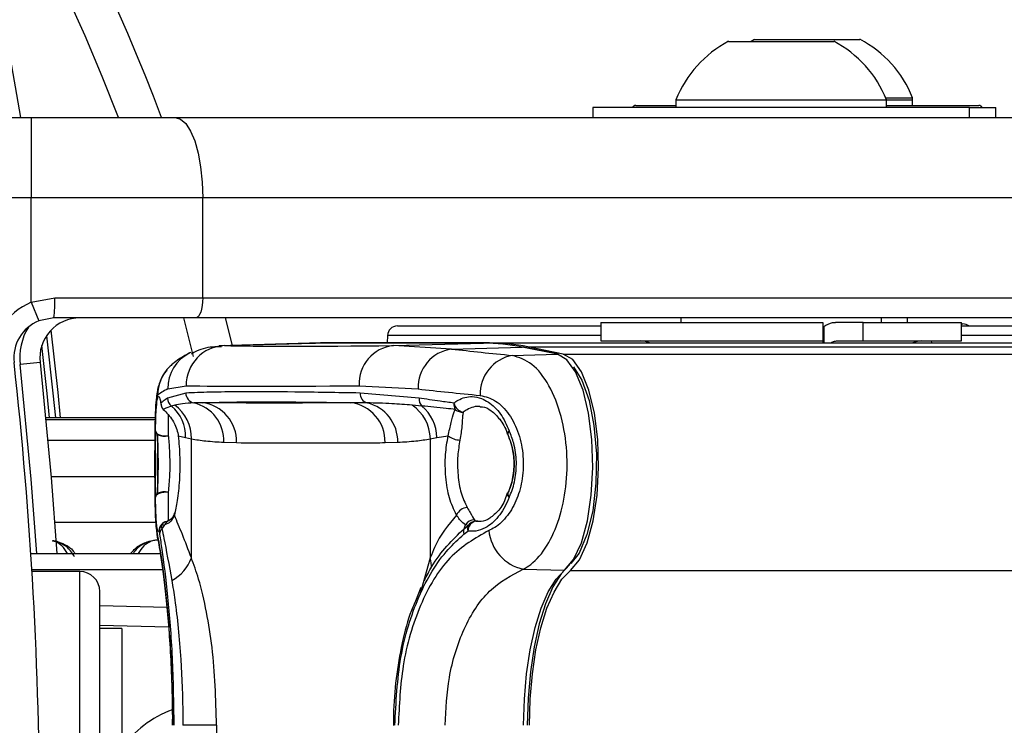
# Model space of a CAD drawing. Header units: millimetres. Extents: x 2183 to 18395, y 1142 to 15955.
# Tile 29 of 46: x 3311 to 3410, y 12465 to 12536. Entities that reach past the tile are written whole.
import ezdxf

# ---------------------------------------------------------------- set-up
doc = ezdxf.new("R2010")
doc.units = ezdxf.units.MM
doc.header["$LTSCALE"] = 2

msp = doc.modelspace()

# ---------------------------------------------------------------- linework, layer by layer
at = {"color": 7, "linetype": 'Continuous', "lineweight": 25}
for p, q in [((3382.101, 12533.562), (3392.601, 12533.562)), ((3384.701, 12533.762), (3384.337, 12533.562)), ((3384.701, 12533.762), (3395.201, 12533.762)), ((3310.281, 12532.664), (3311.466, 12525.962)), ((3376.851, 12527.722), (3376.851, 12526.962)), ((3376.851, 12527.722), (3397.851, 12527.722)), ((3397.77, 12527.922), (3400.451, 12527.922)), ((3397.851, 12526.962), (3397.851, 12527.722)), ((3397.851, 12527.722), (3400.451, 12527.722)), ((3400.451, 12527.162), (3400.451, 12527.922)), ((3400.451, 12527.162), (3400.451, 12527.722)), ((3368.551, 12526.962), (3368.551, 12525.962)), ((3406.151, 12526.962), (3368.551, 12526.962)), ((3372.851, 12527.162), (3376.851, 12527.162)), ((3397.851, 12527.162), (3407.051, 12527.162)), ((3406.151, 12525.962), (3406.151, 12526.962)), ((3406.151, 12526.962), (3408.751, 12526.962)), ((3408.751, 12525.962), (3408.751, 12526.962)), ((3292.086, 12525.962), (3312.535, 12525.962)), ((3312.535, 12525.962), (3326.9, 12525.962)), ((3312.535, 12525.962), (3312.535, 12517.962)), ((3326.9, 12525.962), (3411.716, 12525.962)), ((3312.535, 12517.962), (3292.719, 12517.962)), ((3329.636, 12517.962), (3312.535, 12517.962)), ((3312.535, 12507.524), (3312.535, 12517.962)), ((3329.636, 12507.962), (3329.636, 12517.962)), ((3414.452, 12517.962), (3329.636, 12517.962)), ((3312.535, 12507.524), (3314.88, 12507.962)), ((3314.88, 12507.962), (3329.636, 12507.962)), ((3329.636, 12507.962), (3414.452, 12507.962)), ((3312.535, 12507.524), (3313.285, 12505.67)), ((3314.786, 12505.962), (3313.285, 12505.67)), ((3328.952, 12505.962), (3314.786, 12505.962)), ((3328.734, 12502.121), (3327.751, 12505.962)), ((3413.768, 12505.962), (3328.952, 12505.962)), ((3331.888, 12505.962), (3332.582, 12503.224)), ((3377.351, 12505.962), (3377.351, 12505.512)), ((3377.351, 12505.962), (3377.351, 12505.512)), ((3397.351, 12505.512), (3397.351, 12505.962)), ((3397.351, 12505.512), (3397.351, 12505.962)), ((3399.951, 12505.512), (3399.951, 12505.962)), ((3399.951, 12505.512), (3399.951, 12505.962)), ((3349.063, 12505.162), (3369.351, 12505.162)), ((3369.351, 12505.512), (3369.351, 12503.662)), ((3369.351, 12505.512), (3391.514, 12505.512)), ((3391.514, 12505.512), (3391.514, 12503.662)), ((3391.593, 12505.115), (3391.514, 12504.993)), ((3391.593, 12505.115), (3391.593, 12503.462)), ((3395.526, 12505.512), (3392.752, 12505.512)), ((3395.526, 12503.662), (3395.526, 12505.512)), ((3395.526, 12505.512), (3405.351, 12505.512)), ((3405.351, 12503.662), (3405.351, 12505.512)), ((3405.351, 12505.362), (3405.478, 12505.362)), ((3405.351, 12505.162), (3421.812, 12505.162)), ((3348.064, 12504.215), (3348.025, 12503.462)), ((3340.274, 12503.439), (3331.275, 12503.188)), ((3331.805, 12503.195), (3340.805, 12503.446)), ((3340.82, 12503.447), (3340.805, 12503.446)), ((3357.657, 12503.446), (3340.805, 12503.446)), ((3357.672, 12503.447), (3340.82, 12503.447)), ((3358.235, 12503.462), (3341.383, 12503.462)), ((3348.657, 12503.195), (3357.657, 12503.446)), ((3354.47, 12502.861), (3348.657, 12503.195)), ((3354.47, 12502.861), (3361.509, 12503.057)), ((3357.672, 12503.447), (3357.657, 12503.446)), ((3358.235, 12503.462), (4592.571, 12503.462)), ((3365.027, 12502.344), (3361.509, 12503.057)), ((3365.147, 12502.334), (3361.628, 12503.046)), ((3365.605, 12502.36), (3362.087, 12503.073)), ((3362.087, 12503.073), (4614.524, 12503.073)), ((3369.351, 12503.662), (3391.514, 12503.662)), ((3392.854, 12503.662), (3395.526, 12503.662)), ((3395.526, 12503.662), (3405.351, 12503.662)), ((3328.44, 12502.503), (3328.36, 12502.464)), ((3360.525, 12502.219), (3365.027, 12502.344)), ((3313.411, 12501.52), (3311.423, 12501.298)), ((3326.151, 12498.872), (3327.981, 12499.197)), ((3345.26, 12499.197), (3351.122, 12498.872)), ((3327.95, 12498.466), (3326.129, 12497.956)), ((3351.216, 12497.956), (3345.338, 12498.466)), ((3326.848, 12497.257), (3326.52, 12497.169)), ((3351.504, 12497.169), (3350.53, 12497.257)), ((3324.918, 12495.978), (3313.991, 12495.978)), ((3327.198, 12494.197), (3327.925, 12494.024)), ((3327.925, 12494.024), (3328.502, 12493.893)), ((3352.345, 12493.893), (3352.997, 12494.024)), ((3352.997, 12494.024), (3354.117, 12494.197)), ((3360.069, 12494.339), (3360.081, 12494.286)), ((3328.502, 12482.023), (3328.502, 12493.893)), ((3331.747, 12493.561), (3333.018, 12493.518)), ((3347.829, 12493.518), (3349.1, 12493.561)), ((3352.345, 12493.893), (3352.345, 12482.024)), ((3360.022, 12488.47), (3359.751, 12487.726)), ((3360.072, 12488.443), (3360.084, 12488.496)), ((3325.848, 12485.304), (3325.504, 12485.244)), ((3325.504, 12485.244), (3325.567, 12484.932)), ((3355.704, 12484.932), (3356.112, 12485.244)), ((3356.112, 12485.244), (3355.852, 12485.304)), ((3356.735, 12485.81), (3356.906, 12485.683)), ((3356.906, 12485.683), (3357.306, 12485.688)), ((3325.279, 12484.687), (3325.331, 12484.372)), ((3355.687, 12484.372), (3356.091, 12484.687)), ((3312.491, 12482.462), (3325.49, 12482.462)), ((3312.592, 12480.862), (3325.731, 12480.862)), ((3317.368, 12480.662), (3312.604, 12480.662)), ((3361.61, 12480.89), (3365.746, 12480.778)), ((3319.368, 12432.262), (3319.368, 12478.662)), ((3351.404, 12479.052), (3350.86, 12477.712)), ((3319.368, 12477.263), (3326.056, 12477.088)), ((3321.568, 12474.962), (3319.368, 12474.962)), ((3321.568, 12474.962), (3321.568, 12435.962)), ((3331.025, 12465.31), (3327.65, 12465.31)), ((3331.025, 12465.31), (3331.025, 12445.615))]:
    msp.add_line(p, q, dxfattribs=at)
at = {"color": 8, "linetype": 'Continuous', "lineweight": 25}
for p, q in [((3369.351, 12504.215), (3348.064, 12504.215)), ((3421.552, 12504.215), (3405.351, 12504.215)), ((3331.805, 12503.195), (3331.517, 12503.144)), ((3402.32, 12503.662), (3402.33, 12503.462)), ((3365.605, 12502.36), (4888.966, 12502.36)), ((3324.918, 12495.977), (3313.991, 12495.977)), ((3314.005, 12495.834), (3324.915, 12495.834)), ((3324.883, 12493.724), (3314.205, 12493.724)), ((3324.876, 12490.113), (3314.523, 12490.113)), ((3324.966, 12485.539), (3314.88, 12485.539)), ((3352.345, 12482.024), (3351.298, 12478.325)), ((3317.368, 12430.262), (3317.368, 12480.662)), ((3366.325, 12480.763), (4888.214, 12480.763)), ((3326.226, 12475.106), (3319.368, 12475.286))]:
    msp.add_line(p, q, dxfattribs=at)
at = {"color": 7, "linetype": 'Continuous', "lineweight": 25, "flags": 128}
for points in [[(3326.9, 12525.962), (3327.433, 12525.809), (3327.947, 12525.353), (3328.42, 12524.614), (3328.834, 12523.619), (3329.175, 12522.407), (3329.427, 12521.024), (3329.583, 12519.523), (3329.636, 12517.962)], [(3329.636, 12507.962), (3329.623, 12507.572), (3329.584, 12507.197), (3329.52, 12506.851), (3329.435, 12506.548), (3329.332, 12506.3), (3329.213, 12506.115), (3329.085, 12506.001), (3328.952, 12505.962)], [(3314.497, 12504.728), (3315.177, 12498.518), (3315.428, 12495.978)], [(3340.805, 12503.446), (3340.323, 12503.44), (3340.274, 12503.439)], [(3340.563, 12503.445), (3340.901, 12503.456), (3341.383, 12503.462)], [(3361.628, 12503.046), (3361.621, 12503.048), (3361.509, 12503.057)], [(3365.746, 12480.778), (3366.639, 12481.842), (3367.41, 12483.525), (3368.01, 12485.718), (3368.399, 12488.279), (3368.552, 12491.041), (3368.459, 12493.826), (3368.126, 12496.452), (3367.576, 12498.75), (3366.842, 12500.57), (3365.974, 12501.795), (3365.027, 12502.344)], [(3365.147, 12502.334), (3365.139, 12502.335), (3365.027, 12502.344)], [(3366.325, 12480.763), (3367.219, 12481.828), (3367.992, 12483.513), (3368.592, 12485.709), (3368.982, 12488.274), (3369.135, 12491.04), (3369.042, 12493.829), (3368.709, 12496.46), (3368.158, 12498.761), (3367.423, 12500.584), (3366.554, 12501.81), (3365.605, 12502.36)], [(3313.411, 12501.52), (3314.529, 12490.036), (3315.091, 12482.462)], [(3366.623, 12501.083), (3367.457, 12499.767), (3368.176, 12497.738), (3368.673, 12495.211), (3368.908, 12492.384), (3368.864, 12489.479), (3368.543, 12486.724), (3367.971, 12484.334), (3367.193, 12482.497), (3366.373, 12481.442)], [(3325.472, 12497.458), (3325.482, 12497.296), (3325.486, 12497.271)], [(3325.7, 12496.829), (3325.751, 12496.763), (3325.794, 12496.72)], [(3324.927, 12494.69), (3324.959, 12494.575), (3325.041, 12494.465), (3325.169, 12494.368), (3325.335, 12494.286), (3325.533, 12494.226), (3325.751, 12494.19), (3325.978, 12494.18), (3326.202, 12494.196)], [(3324.927, 12488.083), (3324.959, 12488.199), (3325.041, 12488.308), (3325.169, 12488.406), (3325.335, 12488.487), (3325.533, 12488.547), (3325.751, 12488.583), (3325.978, 12488.594), (3326.202, 12488.578)], [(3325.149, 12483.903), (3325.122, 12484.043), (3325.063, 12484.751)], [(3366.27, 12481.358), (3365.388, 12480.442), (3364.569, 12479.122), (3363.835, 12477.434), (3363.206, 12475.422), (3362.698, 12473.14), (3362.326, 12470.649), (3362.098, 12468.016), (3362.022, 12465.31)], [(3361.651, 12465.31), (3361.725, 12467.918), (3361.944, 12470.456), (3362.303, 12472.857), (3362.792, 12475.057), (3363.399, 12476.996), (3364.106, 12478.624), (3364.895, 12479.896), (3365.746, 12480.778)], [(3362.234, 12465.31), (3362.308, 12467.915), (3362.527, 12470.451), (3362.886, 12472.85), (3363.375, 12475.047), (3363.98, 12476.985), (3364.687, 12478.61), (3365.475, 12479.881), (3366.325, 12480.763)]]:
    msp.add_lwpolyline(points, dxfattribs=at)
at = {"color": 8, "linetype": 'Continuous', "lineweight": 25, "flags": 128}
for points in [[(3314.065, 12504.191), (3314.688, 12498.468), (3314.935, 12495.978)], [(3314.347, 12495.978), (3314.106, 12498.409), (3313.588, 12503.216)], [(3313.087, 12482.462), (3312.536, 12489.87), (3311.423, 12501.298)], [(3360.056, 12494.347), (3360.048, 12494.375), (3360.055, 12494.473), (3360.11, 12494.583), (3360.211, 12494.699)], [(3360.214, 12488.083), (3360.113, 12488.199), (3360.058, 12488.308), (3360.051, 12488.406), (3360.058, 12488.431)]]:
    msp.add_lwpolyline(points, dxfattribs=at)
at = {"color": 7, "linetype": 'Continuous', "lineweight": 25}
for centre, radius, start, end in [((3138.368, 12455.462), 320, 20.19683, 225), ((3138.368, 12455.462), 317, 19.41037, 225), ((3138.368, 12455.462), 200, 20.6403, 339.3597), ((3138.368, 12455.462), 196, 21.0814, 338.9186), ((3387.351, 12523.563), 11.294, 117.70087, 158.38979), ((3387.351, 12523.563), 11.294, 21.61021, 62.29913), ((3389.951, 12523.763), 11.294, 21.61021, 62.29913), ((3372.851, 12526.762), 0.4, 90, 150), ((3407.051, 12526.762), 0.4, 30, 90), ((3304.151, 12507.464), 10.741, 351.96611, 2.66233), ((3314.786, 12501.962), 6, 112.04166, 186.35649), ((3317.386, 12501.962), 4, 90, 186.35649), ((3314.786, 12501.962), 4, 112.04166, 186.35649), ((3349.063, 12504.162), 1, 90, 177), ((3405.478, 12504.362), 1, 53.1301, 90), ((3331.949, 12499.23), 3.968, 92.07225, 180.48076), ((3349.033, 12499.433), 3.781, 95.70759, 183.59147), ((3355.021, 12498.999), 3.901, 98.11223, 181.86364), ((3357.643, 12484.081), 19.365, 78.48587, 89.95936), ((3358.221, 12484.095), 19.367, 78.48587, 89.95936), ((3373.351, 12501.662), 2, 64.15807, 90), ((3401.351, 12501.662), 2, 90, 115.84193), ((3361.194, 12498.409), 3.868, 99.95311, 182.65887), ((2897.368, 12455.462), 416, 353.64351, 6.35649), ((3327.139, 12497.967), 1.01, 180.62757, 232.17647), ((3328.947, 12498.462), 0.997, 179.72319, 258.19539), ((3346.306, 12498.417), 0.969, 177.06901, 253.95639), ((3352.242, 12497.886), 1.029, 176.11442, 224.12577), ((3326.476, 12497.466), 1.004, 180.45025, 219.3958), ((3326.469, 12497.458), 1, 190.78411, 227.56921), ((3323.945, 12494.132), 3.982, 358.43772, 49.70509), ((3324.556, 12494.041), 3.949, 357.85307, 54.52172), ((3327.842, 12493.683), 3.908, 358.20452, 76.664), ((3329.116, 12493.629), 3.904, 358.37522, 82.94009), ((3343.916, 12493.618), 3.915, 358.53855, 82.93182), ((3345.123, 12493.615), 3.977, 359.21614, 76.69643), ((3348.18, 12493.818), 4.166, 1.03996, 55.66065), ((3348.774, 12493.946), 4.223, 1.04703, 49.73965), ((3355.784, 12497.392), 1.101, 176.58283, 210.77355), ((3355.883, 12497.77), 1.238, 194.57984, 258.02966), ((3355.566, 12497.666), 1.11, 229.0023, 273.11663), ((3325.424, 12494.738), 0.499, 185.52287, 234.73427), ((3325.85, 12495.695), 1.54, 242.34741, 283.19479), ((3355.334, 12495.762), 1.982, 232.11821, 269.01361), ((3360.992, 12494.699), 1, 200.40047, 204.39904), ((3360.574, 12494.348), 0.505, 136.00643, 181.04884), ((3325.423, 12488.035), 0.498, 125.23485, 174.46552), ((3325.851, 12487.078), 1.541, 76.82771, 117.66302), ((3360.995, 12488.083), 1, 155.65731, 159.66241), ((3360.576, 12488.434), 0.504, 179.0099, 224.08367), ((3356.174, 12485.7), 1.36, 96.28978, 154.05522), ((3326.172, 12484.651), 0.894, 138.41419, 177.67538), ((3326.277, 12484.687), 1, 102.86516, 139.22326), ((3322.49, 12487.543), 4.036, 319.6816, 326.29988), ((3353.012, 12486.216), 2.983, 334.50159, 342.1898), ((3356.743, 12484.773), 1.037, 90.40454, 149.24288), ((3356.934, 12484.934), 0.878, 159.31907, 196.32568), ((3357.077, 12484.711), 0.986, 99.96556, 181.38937), ((3356.933, 12484.696), 0.987, 91.54737, 146.23019), ((3326.21, 12484.33), 0.88, 136.89487, 177.28346), ((3356.492, 12484.628), 0.844, 158.91804, 197.66194), ((3362.578, 12485.21), 4.427, 185.94253, 257.37217), ((3324.588, 12483.418), 4.156, 298.31201, 340.39465), ((3317.368, 12478.662), 2, 0, 90), ((3330.418, 12456.619), 10.935, 110.46008, 144.32899)]:
    msp.add_arc(centre, radius, start, end, dxfattribs=at)
at = {"color": 8, "linetype": 'Continuous', "lineweight": 25}
for centre, radius, start, end in [((3317.386, 12501.962), 6, 149.05845, 186.35649), ((3330.108, 12498.914), 3.957, 116.21458, 180.61497), ((3329.12, 12498.246), 3.978, 134.18583, 180.23143), ((3326.269, 12484.694), 0.99, 138.76611, 180.38799), ((3326.255, 12484.827), 0.859, 103.5098, 150.92851), ((3326.586, 12485.027), 0.788, 116.08823, 159.49081), ((3350.12, 12481.326), 2.331, 351.02435, 17.41948)]:
    msp.add_arc(centre, radius, start, end, dxfattribs=at)
at = {"color": 7, "linetype": 'Continuous', "lineweight": 25}
for centre, major_axis, ratio, start_param, end_param in [((3486.551, 12507.278), (157.8, 3.879), 0.009032, 3.338432, 3.649092), ((3486.648, 12509.365), (157.8, 0.08), 0.07469, 3.719426, 3.786297), ((3486.65, 12505.376), (161.799, 7.72), 0.055046, 3.012055, 3.078925), ((3486.65, 12503.279), (161.8, 3.879), 0.008809, 3.338443, 3.649103), ((3486.65, 12505.376), (161.8, 0.08), 0.072843, 3.719428, 3.786298)]:
    msp.add_ellipse(centre, major_axis=major_axis, ratio=ratio, start_param=start_param, end_param=end_param, dxfattribs=at)
for points, knots in [([(3391.593, 12505.115), (3391.886, 12505.28), (3392.264, 12505.494), (3392.662, 12505.509), (3392.752, 12505.512)], [0, 0, 0, 0, 0.7748184, 1, 1, 1, 1]), ([(3331.502, 12503.066), (3331.283, 12503.071), (3330.469, 12503.088), (3329.421, 12502.891), (3328.656, 12502.45), (3328.481, 12502.349)], [0, 0, 0, 0, 0.220533, 0.821283, 1, 1, 1, 1]), ([(3391.5, 12503.662), (3391.499, 12503.654), (3391.498, 12503.643), (3391.497, 12503.492), (3391.497, 12503.462)], [0, 0, 0, 0, 0.803632, 1, 1, 1, 1]), ([(3392.308, 12503.462), (3392.367, 12503.51), (3392.537, 12503.644), (3392.729, 12503.655), (3392.854, 12503.662)], [0, 0, 0, 0, 0.352331, 1, 1, 1, 1]), ([(3328.353, 12502.461), (3328.186, 12502.375), (3327.62, 12502.085), (3326.959, 12501.671), (3326.432, 12501.177), (3326.32, 12501.073)], [0, 0, 0, 0, 0.248305, 0.840259, 1, 1, 1, 1]), ([(3361.61, 12480.89), (3361.865, 12481.038), (3362.722, 12481.536), (3364.037, 12483.101), (3365.261, 12485.823), (3365.961, 12489.1), (3366.059, 12492.682), (3365.485, 12496.265), (3364.251, 12499.349), (3362.516, 12501.583), (3361.188, 12502.007), (3360.525, 12502.219)], [0, 0, 0, 0, 0.049826, 0.167561, 0.280578, 0.391781, 0.505299, 0.624319, 0.748663, 0.874604, 1, 1, 1, 1]), ([(3326.057, 12500.741), (3325.959, 12500.632), (3325.671, 12500.311), (3325.393, 12499.712), (3325.186, 12499.081), (3325.067, 12498.46), (3324.982, 12497.681), (3324.922, 12496.487), (3324.888, 12494.732), (3324.875, 12493.129), (3324.875, 12492.127), (3324.875, 12491.853)], [0, 0, 0, 0, 0.038459, 0.113021, 0.179274, 0.250631, 0.371256, 0.567184, 0.744414, 0.929915, 1, 1, 1, 1]), ([(3324.874, 12491.853), (3324.876, 12492.559), (3324.88, 12493.998), (3324.908, 12495.889), (3324.967, 12497.356), (3325.051, 12498.073), (3325.12, 12498.192), (3325.141, 12498.23)], [0, 0, 0, 0, 0.208129, 0.42433, 0.651142, 0.891416, 1, 1, 1, 1]), ([(3324.927, 12494.69), (3324.929, 12494.789), (3324.944, 12495.57), (3324.988, 12496.828), (3325.082, 12497.796), (3325.208, 12498.191), (3325.339, 12498.069), (3325.437, 12497.618), (3325.472, 12497.458)], [0, 0, 0, 0, 0.033536, 0.263615, 0.49388, 0.646507, 0.874374, 1, 1, 1, 1]), ([(3326.129, 12497.956), (3325.977, 12497.854), (3325.731, 12497.689), (3325.544, 12497.522), (3325.472, 12497.458)], [0, 0, 0, 0, 0.618367, 1, 1, 1, 1]), ([(3345.338, 12498.466), (3343.082, 12498.505), (3338.571, 12498.584), (3333.794, 12498.596), (3330.241, 12498.557), (3328.715, 12498.497), (3327.95, 12498.466)], [0, 0, 0, 0, 0.2879422, 0.5758847, 0.7874743, 1, 1, 1, 1]), ([(3354.685, 12497.458), (3354.234, 12497.522), (3353.051, 12497.689), (3351.917, 12497.854), (3351.216, 12497.956)], [0, 0, 0, 0, 0.3812912, 1, 1, 1, 1]), ([(3354.685, 12497.458), (3354.825, 12497.559), (3355.398, 12497.971), (3356.35, 12498.199), (3357.614, 12497.946), (3358.79, 12497.152), (3359.705, 12495.914), (3360.087, 12494.995), (3360.211, 12494.699)], [0, 0, 0, 0, 0.0753806, 0.3072785, 0.4577921, 0.6832007, 0.897773, 1, 1, 1, 1]), ([(3357.33, 12498.23), (3357.845, 12498.099), (3358.872, 12497.839), (3360.232, 12496.442), (3361.212, 12494.495), (3361.672, 12492.214), (3361.593, 12489.929), (3361.034, 12487.847), (3360.065, 12486.131), (3359.038, 12485.155), (3358.373, 12484.844), (3358.174, 12484.751)], [0, 0, 0, 0, 0.128283, 0.255896, 0.379754, 0.496488, 0.607307, 0.716724, 0.829647, 0.949094, 1, 1, 1, 1]), ([(3325.411, 12497.594), (3325.411, 12497.595), (3325.408, 12497.6), (3325.453, 12497.468), (3325.489, 12497.235), (3325.502, 12497.152)], [0, 0, 0, 0, 0.170173, 0.702013, 1, 1, 1, 1]), ([(3326.52, 12497.169), (3326.265, 12497.083), (3325.956, 12496.978), (3325.739, 12496.851), (3325.7, 12496.829)], [0, 0, 0, 0, 0.823891, 1, 1, 1, 1]), ([(3328.743, 12497.485), (3328.36, 12497.466), (3327.678, 12497.432), (3327.101, 12497.31), (3326.848, 12497.257)], [0, 0, 0, 0, 0.562494, 1, 1, 1, 1]), ([(3329.595, 12497.503), (3329.435, 12497.499), (3329.143, 12497.492), (3328.867, 12497.487), (3328.743, 12497.485)], [0, 0, 0, 0, 0.550084, 1, 1, 1, 1]), ([(3329.595, 12497.503), (3331.06, 12497.54), (3333.723, 12497.607), (3338.989, 12497.587), (3342.776, 12497.528), (3344.398, 12497.503)], [0, 0, 0, 0, 0.411197, 0.74781, 1, 1, 1, 1]), ([(3344.398, 12497.503), (3344.039, 12497.499), (3342.017, 12497.48), (3338.332, 12497.463), (3333.757, 12497.468), (3330.845, 12497.492), (3329.595, 12497.503)], [0, 0, 0, 0, 0.072703, 0.409757, 0.746813, 1, 1, 1, 1]), ([(3346.038, 12497.485), (3345.734, 12497.488), (3345.18, 12497.493), (3344.64, 12497.5), (3344.398, 12497.503)], [0, 0, 0, 0, 0.550084, 1, 1, 1, 1]), ([(3350.53, 12497.257), (3349.854, 12497.31), (3348.308, 12497.432), (3346.856, 12497.466), (3346.038, 12497.485)], [0, 0, 0, 0, 0.437506, 1, 1, 1, 1]), ([(3354.838, 12496.829), (3354.535, 12496.862), (3353.379, 12496.987), (3352.3, 12497.092), (3351.504, 12497.169)], [0, 0, 0, 0, 0.2619323, 1, 1, 1, 1]), ([(3357.341, 12497.069), (3357.407, 12497.078), (3357.739, 12497.124), (3358.399, 12496.783), (3359.292, 12495.901), (3359.854, 12494.982), (3360.04, 12494.377), (3360.05, 12494.346)], [0, 0, 0, 0, 0.077147, 0.384819, 0.675063, 0.983176, 1, 1, 1, 1]), ([(3325.7, 12496.829), (3326.023, 12496.509), (3326.601, 12495.934), (3327.082, 12494.876), (3327.181, 12494.293), (3327.198, 12494.197)], [0, 0, 0, 0, 0.512573, 0.919491, 1, 1, 1, 1]), ([(3354.117, 12494.197), (3354.227, 12494.659), (3354.449, 12495.589), (3354.623, 12496.387), (3354.786, 12496.723), (3354.838, 12496.829)], [0, 0, 0, 0, 0.402486, 0.811277, 1, 1, 1, 1]), ([(3355.626, 12496.558), (3355.605, 12496.446), (3355.537, 12496.082), (3355.528, 12495.22), (3355.377, 12494.264), (3355.3, 12493.78)], [0, 0, 0, 0, 0.181902, 0.586109, 1, 1, 1, 1]), ([(3324.927, 12494.69), (3324.92, 12494.294), (3324.902, 12493.365), (3324.894, 12491.644), (3324.899, 12489.797), (3324.914, 12488.65), (3324.926, 12488.128), (3324.927, 12488.083)], [0, 0, 0, 0, 0.1997946, 0.4687279, 0.7229447, 0.9763634, 1, 1, 1, 1]), ([(3325.136, 12494.331), (3325.127, 12493.886), (3325.109, 12492.961), (3325.104, 12491.32), (3325.11, 12489.725), (3325.127, 12488.859), (3325.136, 12488.442)], [0, 0, 0, 0, 0.248204, 0.515153, 0.766575, 1, 1, 1, 1]), ([(3325.136, 12488.442), (3325.161, 12489.018), (3325.211, 12490.164), (3325.216, 12492.102), (3325.179, 12493.491), (3325.144, 12494.172), (3325.136, 12494.331)], [0, 0, 0, 0, 0.309754, 0.61629, 0.910258, 1, 1, 1, 1]), ([(3326.202, 12494.196), (3326.218, 12494.044), (3326.285, 12493.395), (3326.357, 12492.071), (3326.348, 12490.218), (3326.251, 12489.127), (3326.202, 12488.578)], [0, 0, 0, 0, 0.089932, 0.383867, 0.69008, 1, 1, 1, 1]), ([(3327.198, 12494.197), (3327.261, 12493.485), (3327.386, 12492.061), (3327.334, 12489.764), (3327.117, 12487.738), (3326.908, 12486.752), (3326.811, 12486.295)], [0, 0, 0, 0, 0.258525, 0.516611, 0.775905, 1, 1, 1, 1]), ([(3354.95, 12486.295), (3354.695, 12486.834), (3354.187, 12487.907), (3353.844, 12490.069), (3353.798, 12492.264), (3354.015, 12493.583), (3354.117, 12494.197)], [0, 0, 0, 0, 0.259902, 0.517867, 0.775557, 1, 1, 1, 1]), ([(3360.072, 12488.443), (3360.103, 12488.511), (3360.356, 12489.058), (3360.682, 12490.213), (3360.746, 12491.913), (3360.498, 12493.321), (3360.191, 12494.049), (3360.069, 12494.339)], [0, 0, 0, 0, 0.0401177, 0.3233753, 0.5842768, 0.8346806, 1, 1, 1, 1]), ([(3360.069, 12494.339), (3360.28, 12493.762), (3360.698, 12492.615), (3360.735, 12490.675), (3360.431, 12489.285), (3360.14, 12488.603), (3360.072, 12488.443)], [0, 0, 0, 0, 0.3101487, 0.6161475, 0.9098568, 1, 1, 1, 1]), ([(3360.214, 12488.083), (3360.234, 12488.127), (3360.479, 12488.646), (3360.84, 12489.786), (3360.993, 12491.627), (3360.763, 12493.356), (3360.377, 12494.294), (3360.211, 12494.699)], [0, 0, 0, 0, 0.023022, 0.27511, 0.528003, 0.796138, 1, 1, 1, 1]), ([(3328.502, 12493.893), (3328.98, 12493.819), (3330.06, 12493.65), (3331.143, 12493.593), (3331.747, 12493.561)], [0, 0, 0, 0, 0.441401, 1, 1, 1, 1]), ([(3333.018, 12493.518), (3334.268, 12493.508), (3337.182, 12493.483), (3341.76, 12493.478), (3345.447, 12493.496), (3347.47, 12493.515), (3347.829, 12493.518)], [0, 0, 0, 0, 0.253188, 0.590242, 0.927296, 1, 1, 1, 1]), ([(3349.1, 12493.561), (3349.704, 12493.593), (3350.787, 12493.65), (3351.868, 12493.819), (3352.345, 12493.893)], [0, 0, 0, 0, 0.558599, 1, 1, 1, 1]), ([(3355.3, 12493.78), (3355.213, 12493.256), (3355.025, 12492.132), (3355.065, 12490.268), (3355.358, 12488.429), (3355.802, 12487.512), (3356.025, 12487.052)], [0, 0, 0, 0, 0.224822, 0.483445, 0.741569, 1, 1, 1, 1]), ([(3324.875, 12491.853), (3324.874, 12491.435), (3324.872, 12490.332), (3324.881, 12488.575), (3324.912, 12486.766), (3324.955, 12485.254), (3325.078, 12484.396), (3325.143, 12483.939)], [0, 0, 0, 0, 0.1236619, 0.3262848, 0.5324816, 0.7506609, 1, 1, 1, 1]), ([(3325.279, 12484.687), (3325.268, 12484.677), (3325.198, 12484.615), (3325.107, 12484.844), (3325.012, 12485.67), (3324.957, 12486.718), (3324.935, 12487.712), (3324.927, 12488.083)], [0, 0, 0, 0, 0.059371, 0.368067, 0.547994, 0.831013, 1, 1, 1, 1]), ([(3360.214, 12488.083), (3360.19, 12488.02), (3359.905, 12487.274), (3359.174, 12486.022), (3357.995, 12485.03), (3356.938, 12484.644), (3356.356, 12484.674), (3356.091, 12484.687)], [0, 0, 0, 0, 0.028104, 0.329399, 0.630932, 0.832233, 1, 1, 1, 1]), ([(3356.025, 12487.052), (3356.126, 12486.873), (3356.45, 12486.3), (3356.619, 12486.01), (3356.735, 12485.81)], [0, 0, 0, 0, 0.311755, 1, 1, 1, 1]), ([(3359.751, 12487.726), (3359.751, 12487.725), (3359.559, 12487.2), (3358.941, 12486.482), (3358.042, 12485.773), (3357.403, 12485.605), (3357.054, 12485.693), (3356.975, 12485.713)], [0, 0, 0, 0, 0.000157, 0.294981, 0.5959, 0.90841, 1, 1, 1, 1]), ([(3326.811, 12486.295), (3326.692, 12486.047), (3326.456, 12485.555), (3326.05, 12485.387), (3325.848, 12485.304)], [0, 0, 0, 0, 0.50292, 1, 1, 1, 1]), ([(3326.809, 12486.528), (3326.801, 12486.483), (3326.745, 12486.168), (3326.482, 12485.872), (3326.291, 12485.782), (3326.234, 12485.755)], [0, 0, 0, 0, 0.106247, 0.73616, 1, 1, 1, 1]), ([(3328.502, 12482.023), (3328.197, 12482.827), (3327.579, 12484.457), (3327.048, 12485.7), (3326.819, 12486.276), (3326.811, 12486.295)], [0, 0, 0, 0, 0.484656, 0.983086, 1, 1, 1, 1]), ([(3354.95, 12486.295), (3354.148, 12485.32), (3353.134, 12484.089), (3352.481, 12482.379), (3352.345, 12482.024)], [0, 0, 0, 0, 0.7923695, 1, 1, 1, 1]), ([(3355.852, 12485.304), (3355.673, 12485.436), (3355.419, 12485.626), (3355.058, 12486.141), (3354.95, 12486.295)], [0, 0, 0, 0, 0.7005046, 1, 1, 1, 1]), ([(3325.526, 12485.345), (3325.532, 12485.352), (3325.568, 12485.402), (3325.674, 12485.511), (3325.799, 12485.55), (3325.822, 12485.557)], [0, 0, 0, 0, 0.121509, 0.836774, 1, 1, 1, 1]), ([(3326.275, 12485.757), (3326.219, 12485.728), (3326.122, 12485.678), (3326.098, 12485.675), (3326.088, 12485.674)], [0, 0, 0, 0, 0.582102, 1, 1, 1, 1]), ([(3326.659, 12465.31), (3326.624, 12467.535), (3326.555, 12471.995), (3326.071, 12477.887), (3325.484, 12482.531), (3325.205, 12484.006), (3325.063, 12484.751)], [0, 0, 0, 0, 0.246039, 0.493344, 0.74369, 1, 1, 1, 1]), ([(3325.331, 12484.372), (3325.406, 12483.891), (3325.652, 12482.308), (3326.142, 12478.375), (3326.649, 12472.219), (3326.721, 12467.611), (3326.757, 12465.31)], [0, 0, 0, 0, 0.129083, 0.424338, 0.712561, 1, 1, 1, 1]), ([(3325.567, 12484.932), (3325.632, 12484.62), (3325.901, 12483.313), (3326.274, 12481.295), (3326.558, 12479.759)], [0, 0, 0, 0, 0.238761, 1, 1, 1, 1]), ([(3348.802, 12465.31), (3348.921, 12467.611), (3349.159, 12472.219), (3351.064, 12478.376), (3353.414, 12482.309), (3355.157, 12483.891), (3355.687, 12484.372)], [0, 0, 0, 0, 0.287424, 0.575721, 0.870977, 1, 1, 1, 1]), ([(3358.174, 12484.751), (3356.823, 12483.979), (3354.129, 12482.44), (3351.222, 12477.552), (3349.448, 12471.615), (3349.241, 12467.322), (3349.144, 12465.31)], [0, 0, 0, 0, 0.263204, 0.524727, 0.777185, 1, 1, 1, 1]), ([(3351.755, 12479.759), (3351.993, 12480.233), (3353.062, 12482.364), (3354.549, 12483.809), (3355.704, 12484.932)], [0, 0, 0, 0, 0.222458, 1, 1, 1, 1]), ([(3316.849, 12482.117), (3316.647, 12482.443), (3316.307, 12482.99), (3315.516, 12483.486), (3314.969, 12483.702), (3314.704, 12483.725), (3314.657, 12483.729)], [0, 0, 0, 0, 0.456921, 0.767867, 0.959152, 1, 1, 1, 1]), ([(3324.473, 12483.694), (3324.407, 12483.677), (3324.085, 12483.591), (3323.394, 12483.246), (3322.909, 12482.807), (3322.719, 12482.473), (3322.713, 12482.462)], [0, 0, 0, 0, 0.081369, 0.39528, 0.980228, 1, 1, 1, 1]), ([(3325.147, 12483.903), (3325.16, 12483.845), (3325.206, 12483.626), (3325.359, 12482.759), (3325.59, 12481.226), (3325.865, 12479.062), (3326.134, 12476.441), (3326.367, 12473.451), (3326.531, 12470.21), (3326.614, 12467.448), (3326.605, 12465.808), (3326.603, 12465.31)], [0, 0, 0, 0, 0.0408675, 0.1532695, 0.282303, 0.415816, 0.5490607, 0.6809559, 0.8125125, 0.9430481, 1, 1, 1, 1]), ([(3331.025, 12465.31), (3330.94, 12467.948), (3330.814, 12471.891), (3330.038, 12476.691), (3329.335, 12479.725), (3328.751, 12481.337), (3328.502, 12482.023)], [0, 0, 0, 0, 0.419372, 0.626845, 0.841167, 1, 1, 1, 1]), ([(3353.826, 12465.31), (3353.908, 12466.924), (3354.083, 12470.362), (3355.596, 12475.124), (3358.1, 12479.049), (3360.437, 12480.274), (3361.61, 12480.89)], [0, 0, 0, 0, 0.223488, 0.476086, 0.737075, 1, 1, 1, 1]), ([(3326.558, 12479.759), (3326.659, 12479.127), (3327.027, 12476.82), (3327.475, 12472.263), (3327.644, 12467.833), (3327.65, 12465.61), (3327.65, 12465.31)], [0, 0, 0, 0, 0.159037, 0.579884, 0.943274, 1, 1, 1, 1]), ([(3350.86, 12477.712), (3350.684, 12477.298), (3350.083, 12475.885), (3349.399, 12473.124), (3348.826, 12469.561), (3348.655, 12466.901), (3348.657, 12465.478), (3348.658, 12465.281)], [0, 0, 0, 0, 0.117044, 0.399431, 0.67868, 0.955415, 1, 1, 1, 1])]:
    msp.add_open_spline(points, degree=3, knots=knots, dxfattribs=at)
at = {"color": 8, "linetype": 'Continuous', "lineweight": 25}
for points, knots in [([(3357.357, 12497.1), (3357.337, 12497.104), (3356.88, 12497.195), (3356.275, 12496.986), (3355.754, 12496.642), (3355.626, 12496.558)], [0, 0, 0, 0, 0.0338777, 0.7632425, 1, 1, 1, 1]), ([(3326.178, 12496.268), (3326.178, 12496.162), (3326.177, 12495.776), (3326.192, 12494.943), (3326.201, 12494.28), (3326.202, 12494.196)], [0, 0, 0, 0, 0.250065, 0.904791, 1, 1, 1, 1]), ([(3325.063, 12484.751), (3325.026, 12485.026), (3324.951, 12485.575), (3324.898, 12487.314), (3324.877, 12489.453), (3324.87, 12491.085), (3324.874, 12491.834), (3324.874, 12491.853)], [0, 0, 0, 0, 0.258745, 0.515821, 0.762209, 0.994219, 1, 1, 1, 1]), ([(3326.202, 12488.578), (3326.198, 12488.261), (3326.186, 12487.413), (3326.174, 12486.53), (3326.174, 12485.813), (3326.195, 12485.73), (3326.207, 12485.678)], [0, 0, 0, 0, 0.182119, 0.488013, 0.682869, 1, 1, 1, 1]), ([(3316.145, 12482.462), (3315.984, 12482.723), (3315.717, 12483.156), (3315.15, 12483.575), (3314.777, 12483.687), (3314.657, 12483.723)], [0, 0, 0, 0, 0.507087, 0.841264, 1, 1, 1, 1]), ([(3314.658, 12483.707), (3314.759, 12483.699), (3315.124, 12483.671), (3315.804, 12483.415), (3316.507, 12483.018), (3316.78, 12482.617), (3316.885, 12482.462)], [0, 0, 0, 0, 0.097436, 0.355754, 0.751941, 1, 1, 1, 1]), ([(3322.44, 12482.462), (3322.682, 12482.735), (3323.087, 12483.194), (3323.83, 12483.531), (3324.212, 12483.631), (3324.293, 12483.652)], [0, 0, 0, 0, 0.5369086, 0.901806, 1, 1, 1, 1]), ([(3325.137, 12483.799), (3325, 12483.786), (3324.686, 12483.756), (3324.201, 12483.551), (3323.622, 12483.141), (3323.36, 12482.724), (3323.196, 12482.462)], [0, 0, 0, 0, 0.138377, 0.319056, 0.573124, 1, 1, 1, 1])]:
    msp.add_open_spline(points, degree=3, knots=knots, dxfattribs=at)

doc.saveas('drawing.dxf')
